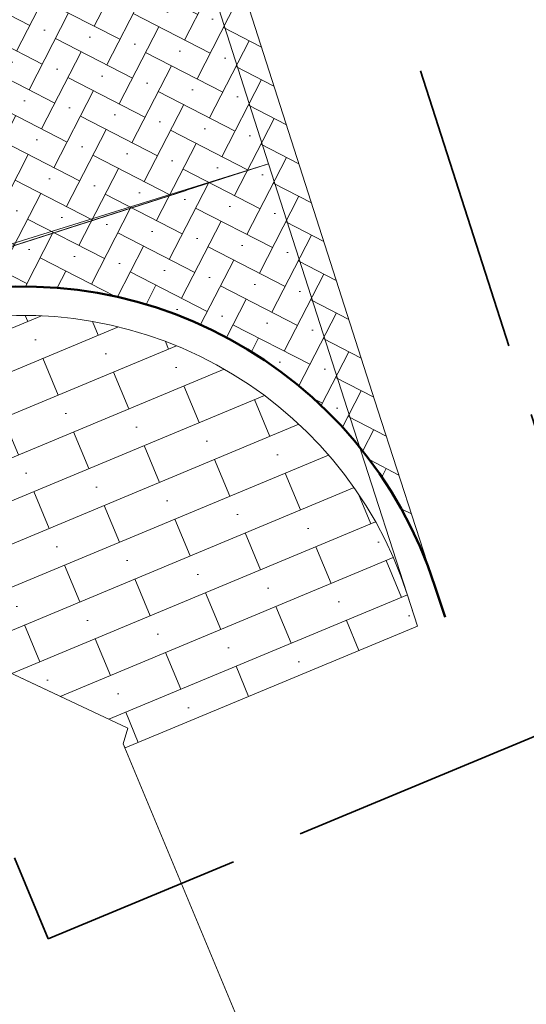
# Model space of a CAD drawing. Header units: metres. Extents: x 196674 to 197628, y 355499 to 356232.
# Tile 200 of 209: x 196904.83 to 196908.34, y 355937.84 to 355944.66. Entities that reach past the tile are written whole.
import ezdxf

# ---------------------------------------------------------------- set-up
doc = ezdxf.new("R2010")
doc.units = ezdxf.units.M
doc.linetypes.add('ZZ-SYSTEEMGRENS-SO', pattern=[5, 4, -1])
doc.layers.add('N-WE-VH-HULPLIJN-G', color=40, linetype='Continuous', lineweight=5, plot=False)
doc.layers.add('N-WE-VH-KANTOPSLUITING_ACHTERKANTBAND-G', color=50, linetype='Continuous', lineweight=18)
doc.layers.add('N-WE-VH-MATERIAALGRENS-G', color=7, linetype='Continuous', lineweight=13)
for name, color, linetype, lineweight, true_color in [('N-WE-VH-KANTOPSLUITING_OPSLUITBAND_200X250-G', 7, 'Continuous', 50, 0x0029a5), ('N-WE-VH-OPENVERHARDING_STRAATBAKSTEEN_ANTRACIET-A-200', 7, 'Continuous', 18, 0x595959), ('N-WE-VH-OPENVERHARDING_STRAATBAKSTEEN_ROOD BRUIN-A-200', 7, 'Continuous', 18, 0x934425), ('X-XX-AL-GRENS_SYSTEEMGRENS-G', 7, 'ZZ-SYSTEEMGRENS-SO', 35, 0xd60036)]:
    doc.layers.add(name, color=color, linetype=linetype, lineweight=lineweight, true_color=true_color)

msp = doc.modelspace()

# ---------------------------------------------------------------- hatches: boundary and pattern name
at = {"layer": 'N-WE-VH-OPENVERHARDING_STRAATBAKSTEEN_ANTRACIET-A-200'}
h = msp.add_hatch(dxfattribs=at)
h.set_pattern_fill('AVH-ANT_SBS_KEIFRMT_KEPER-SO', color=256, scale=0.2, angle=17.78237197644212, pattern_type=2)
h.set_pattern_definition([(62.78237197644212, (0, 0), (-0.08638082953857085, 0.269329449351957), [0.6000000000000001, -0.2]), (152.7823719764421, (0.1778551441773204, -0.0914743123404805), (0.0863808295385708, -0.269329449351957), [0.6000000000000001, -0.2]), (17.78237197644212, (0.1804018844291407, 0.1321179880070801), (0.2261390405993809, 0.2210455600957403), [0, -0.56568542])])
edge = h.paths.add_edge_path()
edge.add_arc((196897.172108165, 355953.9265523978), 5.999999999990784, -42.21762802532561, 17.7823719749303, ccw=False)
edge.add_line((196901.6156955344, 355949.8948615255), (196903.9339671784, 355942.6666509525))
edge.add_line((196903.9339671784, 355942.6666509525), (196904.0833954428, 355942.7105519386))
edge.add_arc((196904.8540354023, 355939.8112220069), 3.000000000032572, 17.96298789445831, 104.88501178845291, ccw=False)
edge.add_line((196907.7078032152, 355940.7364296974), (196907.3124726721, 355941.9558116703))
edge.add_line((196907.3124726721, 355941.9558116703), (196902.8854485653, 355955.7589665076))
at = {"layer": 'N-WE-VH-OPENVERHARDING_STRAATBAKSTEEN_ROOD BRUIN-A-200'}
h = msp.add_hatch(dxfattribs=at)
h.set_pattern_fill('AVH-RBR_SBS_DIKFRMT_HALFST-SO', color=256, scale=4, angle=202.62, pattern_type=2)
h.set_pattern_definition([(202.62, (0, 0), (0.1061544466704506, -0.2547689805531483), []), (292.62, (-0.7643069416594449, -0.3184633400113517), (0.7643069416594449, 0.3184633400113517), [0.276, -0.276]), (292.62, (-0.2759990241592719, -0.4140006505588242), (0.7643069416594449, 0.3184633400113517), [0.276, -0.276]), (202.62, (-0.3290762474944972, -0.28661616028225), (0.2123088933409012, -0.5095379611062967), [0, -0.828, 0, 0]), (202.62, (-0.6050752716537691, -0.7006168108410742), (0.2123088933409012, -0.5095379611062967), [0, -0.828, 0, 0])])
edge = h.paths.add_edge_path()
edge.add_line((196904.1347714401, 355942.5172632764), (196903.9950477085, 355942.476206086))
edge.add_line((196903.9950477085, 355942.476206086), (196904.4572465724, 355941.0351020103))
edge.add_line((196904.4572465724, 355941.0351020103), (196904.7457907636, 355940.1450984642))
edge.add_line((196904.7457907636, 355940.1450984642), (196905.579, 355939.753))
edge.add_line((196905.579, 355939.753), (196905.548, 355939.645))
edge.add_line((196905.548, 355939.645), (196905.560437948, 355939.6151489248))
edge.add_line((196905.560437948, 355939.6151489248), (196907.5872827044, 355940.4596675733))
edge.add_line((196907.5872827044, 355940.4596675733), (196907.5175520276, 355940.6747491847))
edge.add_arc((196904.8540354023, 355939.8112220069), 2.800000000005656, 17.96298789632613, 104.8850117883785)

# ---------------------------------------------------------------- linework, layer by layer
at = {"layer": 'N-WE-VH-HULPLIJN-G', "flags": 128}
msp.add_lwpolyline([(196896.268498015, 355962.3984217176), (196898.2687245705, 355960.1337355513), (196899.3615294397, 355960.4834930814), (196899.4635972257, 355960.5008586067), (196899.7485194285, 355959.5735244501), (196899.5507707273, 355959.5135160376), (196898.5891251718, 355959.2269318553), (196898.3129499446, 355956.1666811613), (196899.4231367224, 355955.6115716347), (196899.5672129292, 355955.5447291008), (196899.1386013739, 355954.6803672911), (196899.0395143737, 355954.7315204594), (196897.8981750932, 355955.2983198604), (196895.5851672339, 355953.3386659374), (196896.0500410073, 355952.0379614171), (196897.1489788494, 355947.9034971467), (196898.1572028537, 355948.1714824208), (196901.2232260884, 355941.9503208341), (196906.5556771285, 355943.660574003), (196902.388291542, 355956.6541939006), (196901.843014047, 355958.3543313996, 0.03750353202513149), (196900.728150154, 355961.1029445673)], format="xyb", dxfattribs=at)
for points in [[(196902.8854485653, 355955.7589665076, -0.2679491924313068), (196901.6156955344, 355949.8948615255), (196903.9339671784, 355942.6666509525), (196904.0833954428, 355942.7105519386, -0.3985652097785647), (196907.7078032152, 355940.7364296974), (196907.3124726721, 355941.9558116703)], [(196904.1347714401, 355942.5172632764), (196903.9950477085, 355942.476206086), (196904.4572465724, 355941.0351020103), (196904.7457907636, 355940.1450984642), (196905.579, 355939.753), (196905.548, 355939.645), (196905.560437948, 355939.6151489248), (196907.5872827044, 355940.4596675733), (196907.5175520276, 355940.6747491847, 0.3985652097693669)]]:
    msp.add_lwpolyline(points, format="xyb", close=True, dxfattribs=at)
for points in [[(196873.1093192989, 355932.7743424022), (196885.9822651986, 355936.3936414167), (196898.4869911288, 355939.6561703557), (196898.4413242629, 355939.8768389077), (196898.9212147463, 355940.0018329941), (196898.9919709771, 355939.7694505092), (196903.086, 355940.775), (196903.1442436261, 355940.8987677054), (196905.579, 355939.753), (196905.548, 355939.645), (196905.560437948, 355939.6151489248), (196907.5872827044, 355940.4596675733), (196907.122027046, 355941.8947308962), (196906.5556771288, 355943.6605740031), (196900.097275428, 355941.6510439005), (196900.1486514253, 355941.4577552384), (196850.6755699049, 355928.3078432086)], [(196901.2232260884, 355941.9503208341), (196905.9843430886, 355943.4773325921)], [(196873.1093192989, 355932.7743424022), (196885.9822651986, 355936.3936414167), (196898.4869911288, 355939.6561703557), (196898.4413242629, 355939.8768389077), (196898.9212147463, 355940.0018329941), (196898.9919709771, 355939.7694505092), (196903.086, 355940.775), (196903.1442436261, 355940.8987677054), (196905.579, 355939.753), (196905.548, 355939.645), (196907.638, 355934.629)]]:
    msp.add_lwpolyline(points, dxfattribs=at)
at = {"layer": 'N-WE-VH-KANTOPSLUITING_ACHTERKANTBAND-G', "flags": 128}
msp.add_lwpolyline([(196904.1347714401, 355942.5172632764, -0.3985652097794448), (196907.5175520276, 355940.6747491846), (196907.5872827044, 355940.4596675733)], format="xyb", dxfattribs=at)
at = {"layer": 'N-WE-VH-KANTOPSLUITING_OPSLUITBAND_200X250-G', "flags": 128}
msp.add_lwpolyline([(196904.0833954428, 355942.7105519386, -0.3985652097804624), (196907.7078032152, 355940.7364296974), (196907.7775338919, 355940.521348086)], format="xyb", dxfattribs=at)
at = {"layer": 'N-WE-VH-MATERIAALGRENS-G', "flags": 128}
msp.add_lwpolyline([(196907.5872827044, 355940.4596675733), (196905.560437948, 355939.6151489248)], dxfattribs=at)
at = {"layer": 'X-XX-AL-GRENS_SYSTEEMGRENS-G', "ltscale": 0.5, "flags": 128}
msp.add_lwpolyline([(197173.0845801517, 355664.4267221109), (197172.678291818, 355658.1040395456), (197176.2062336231, 355657.9276386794), (197179.6585214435, 355660.8258546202), (197196.8460500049, 355641.1849859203), (197196.618113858, 355640.9851655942), (197203.3658004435, 355633.2880423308), (197204.598351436, 355636.2035375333), (197206.181120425, 355637.5931654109), (197210.3450714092, 355632.9793581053), (197211.1344663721, 355633.8542043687), (197215.577003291, 355630.1111014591), (197222.812057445, 355638.6980935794), (197225.7729980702, 355636.1981525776), (197252.4997837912, 355613.6295939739), (197256.3974516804, 355618.2471244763), (197230.4350738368, 355640.1698336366), (197234.5465854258, 355645.0395252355), (197230.9951246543, 355648.102425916), (197227.7363916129, 355651.014992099), (197227.7150354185, 355650.9915016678), (197227.3858924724, 355651.2966605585), (197230.5297411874, 355654.3837220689), (197222.7747070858, 355662.5864016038), (197213.3031688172, 355673.0409596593), (197208.7438719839, 355679.5515306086), (197204.6678372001, 355688.2834966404), (197202.9207222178, 355693.3147658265), (197202.5296188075, 355695.8358091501), (197209.2561496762, 355696.7388380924), (197208.765603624, 355699.4053961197), (197208.8375775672, 355699.4157603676), (197208.4960738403, 355702.0476424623), (197209.7550059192, 355702.1614664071), (197209.6289773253, 355703.3557373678), (197209.431316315, 355705.9322142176), (197209.3853665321, 355708.5054020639), (197209.4909423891, 355711.0763696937), (197209.825975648, 355714.406320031), (197209.1003553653, 355714.700446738), (197209.2732684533, 355715.2254737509), (197208.7827839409, 355715.4092287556), (197209.8333840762, 355718.2914021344), (197204.6571410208, 355720.1605124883), (197206.9259623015, 355726.3911903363), (197207.3755778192, 355727.6258113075), (197205.6951706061, 355728.2354618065), (197201.970541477, 355729.6509828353, -0.03199396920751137), (197199.2658455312, 355725.4928494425), (197194.4988616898, 355729.2364659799), (197191.8020115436, 355731.3330088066), (197190.6829954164, 355730.2418318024), (197188.9323846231, 355731.7580333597, 0.01582069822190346), (197191.308975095, 355733.798286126), (197190.5246250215, 355734.700084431), (197189.8547559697, 355735.4391273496), (197188.5065648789, 355737.3969406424), (197188.3768484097, 355737.5504837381), (197186.2264232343, 355740.6599554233), (197185.4143065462, 355740.8273772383), (197177.0047230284, 355735.000759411), (197161.0308464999, 355735.7499021), (197143.9921317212, 355736.546230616), (197117.3114725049, 355737.8750504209), (197104.5701917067, 355738.4152468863), (197089.3270001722, 355739.2400485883), (197089.4979420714, 355743.4763910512), (197087.6423294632, 355744.6045541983), (197087.2320594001, 355744.8539874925), (197086.4302028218, 355745.4612094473), (197085.6301577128, 355746.0670596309), (197084.2515270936, 355747.3631431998), (197083.0033431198, 355748.790046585), (197081.9521148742, 355750.2640411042), (197081.052108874, 355751.8364435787), (197080.680597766, 355752.6629727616), (197080.3089695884, 355753.4897623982), (197079.7287775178, 355755.2084983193), (197079.3027229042, 355757.0287405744), (197079.0552433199, 355758.8767777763), (197078.9881413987, 355760.748092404), (197079.0484954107, 355761.6954089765), (197079.4901165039, 355761.5482019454), (197081.8987959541, 355767.3947458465), (197083.4122910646, 355769.9863346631), (197084.9290730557, 355772.1438856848), (197085.2777218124, 355772.6391357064), (197085.9504292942, 355773.4546849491), (197087.2615113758, 355775.0451778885), (197089.4568843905, 355777.2328139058), (197092.7058230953, 355779.8115121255), (197090.7255592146, 355782.8612331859), (197090.5279328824, 355783.1655891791), (197094.0593130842, 355784.7965387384), (197089.240221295, 355793.944965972), (197079.8514273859, 355789.6587774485), (197073.1066642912, 355808.1301448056), (197062.6964714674, 355839.0387078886), (197050.201550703, 355834.8591941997), (197054.256388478, 355823.4068109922), (197060.9054150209, 355805.9824325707), (197064.0917084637, 355798.9340248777), (197065.6061934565, 355785.3714584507), (197066.4118943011, 355778.1591798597), (197064.2976158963, 355775.7696807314), (197061.8930028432, 355773.065075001), (197059.8798242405, 355770.937906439), (197059.567781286, 355770.7063368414), (197054.395078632, 355766.8676324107), (197050.1449273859, 355764.4954855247), (197046.646028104, 355763.2036366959), (197046.6485450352, 355763.1967402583), (197042.8018864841, 355761.7681380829), (197042.6247659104, 355761.7025895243), (197032.2172606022, 355760.2665015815), (197022.1724443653, 355758.1057256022), (197022.1490316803, 355758.1349914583), (197018.4791559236, 355757.3507739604), (197017.1834583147, 355757.8590001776), (197013.9320116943, 355762.4906063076), (197012.2359937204, 355764.9334332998), (197011.548662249, 355765.9454268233), (197009.5874376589, 355768.7952768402), (197008.1879451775, 355770.6627745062), (197008.1739746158, 355770.651876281), (197004.3621297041, 355775.7021426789), (197000.7500667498, 355780.6711859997), (196997.3281167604, 355785.4310589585), (196992.0624097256, 355792.5561596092), (196987.5636689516, 355799.6503659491), (196980.2918957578, 355812.3582609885), (196971.7451011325, 355828.1610038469), (196956.4456734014, 355821.2458726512), (196960.0166344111, 355812.4100996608), (196962.4976294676, 355807.0886023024, -0.6085831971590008), (196961.4131292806, 355806.2394416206), (196970.6320923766, 355792.5786144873), (196976.225457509, 355784.303374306), (196982.879968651, 355776.9163582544), (196982.5041383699, 355776.476222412), (196987.7472751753, 355765.3430715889), (196990.3620391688, 355759.9089379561), (196989.6128942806, 355758.3801676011), (196986.801356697, 355757.089894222), (196981.5916446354, 355758.3619052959), (196976.4931413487, 355759.6093032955), (196973.9250311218, 355760.2238822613), (196971.9270970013, 355760.7020113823), (196970.093883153, 355761.1263081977), (196965.2690985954, 355762.243003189), (196955.7026120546, 355764.457163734), (196954.8259486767, 355764.7114400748), (196955.7288446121, 355765.5914382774), (196946.4199106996, 355767.8862061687), (196945.5109518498, 355767.0898728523), (196943.3561815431, 355767.6616250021), (196942.0243707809, 355768.0150110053), (196940.699224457, 355768.3753913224), (196937.911680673, 355769.161377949), (196937.9158913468, 355769.1720679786), (196934.1448626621, 355770.5833311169), (196931.0328001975, 355771.949971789), (196928.1497259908, 355773.3159879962), (196926.2238803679, 355774.3657393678), (196926.7008714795, 355775.2077771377), (196923.9720996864, 355776.8118532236), (196922.1171638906, 355777.9575551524), (196917.5440237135, 355780.8012867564), (196917.0166342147, 355779.9474843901), (196915.4224701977, 355780.9309636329), (196913.0167641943, 355782.4772167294), (196912.757872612, 355782.6539056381), (196911.190523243, 355783.7714957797), (196908.5042566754, 355786.2619442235), (196907.2206986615, 355787.4460719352), (196905.8442773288, 355789.1071714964), (196903.2522146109, 355793.7425243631), (196899.3236920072, 355801.1348770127), (196896.7844047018, 355806.8801932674), (196892.3931631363, 355816.7971943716), (196889.396342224, 355823.7408055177), (196885.4294056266, 355833.1531130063), (196886.3148759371, 355833.6745129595), (196885.0357126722, 355834.4994199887), (196884.9096875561, 355834.6903417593), (196883.5318420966, 355838.2464489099), (196881.8574062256, 355842.456115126), (196879.7964254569, 355847.3435551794), (196879.5508475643, 355847.9274201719), (196877.9207976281, 355851.9810838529), (196875.2708346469, 355858.5729917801), (196872.6243587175, 355865.1536886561), (196870.4789281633, 355870.5362599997), (196868.3870366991, 355875.7889875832), (196865.3800609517, 355883.3409266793), (196863.5295936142, 355887.9873007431), (196863.4110328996, 355888.2849971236), (196862.7400305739, 355889.9711056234), (196863.0622626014, 355890.0962442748), (196861.3970005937, 355894.1395962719), (196861.4037374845, 355894.142038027), (196859.229652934, 355899.4431236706), (196859.0298403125, 355899.3580359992), (196858.8952095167, 355899.696553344), (196858.3959365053, 355900.9492390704), (196849.546747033, 355923.1807260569), (196850.1922005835, 355924.6939033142), (196860.258528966, 355928.6657372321), (196869.5490503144, 355931.0234685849), (196873.3453938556, 355931.8019435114), (196886.2438454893, 355935.4284136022), (196898.3098795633, 355938.5764862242), (196898.3110943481, 355938.5724965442), (196903.1917021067, 355939.7712405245), (196904.7097162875, 355939.0568809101), (196905.0282216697, 355938.2924679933), (196909.0130922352, 355939.952830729), (196908.2642147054, 355942.2627148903), (196902.9799573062, 355958.738663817), (196902.4497829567, 355960.2008490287), (196901.8115777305, 355961.6192158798), (196900.9680556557, 355963.3204536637), (196898.0063144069, 355968.7541705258), (196894.5625896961, 355975.3226559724), (196892.3896866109, 355979.4813913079), (196888.5416758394, 355987.5664713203), (196887.4815956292, 355987.0834539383), (196885.6442474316, 355986.3271839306), (196885.5076204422, 355986.6344104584), (196873.7642690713, 355982.4273955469), (196860.8311621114, 355977.7025315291), (196860.6501748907, 355978.1868262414), (196859.8859481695, 355980.2917607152), (196853.3128873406, 355977.7107309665), (196853.73029577, 355976.6477246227), (196849.4907683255, 355974.9886047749), (196849.0872389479, 355976.0301083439), (196843.9608105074, 355973.9918913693), (196837.8119168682, 355989.4043746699), (196834.5901124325, 355988.2958011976), (196829.2277835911, 355986.0429299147), (196828.1156368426, 355985.4996470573), (196826.3328622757, 355984.7522034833), (196824.2538081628, 355989.7933135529), (196823.3493071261, 355989.4238303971), (196821.5217528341, 355993.9636112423), (196822.4415567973, 355994.327010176), (196811.4142395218, 356022.6098143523), (196811.1941616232, 356022.5241126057), (196809.0787073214, 356027.7608173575), (196808.1570951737, 356027.399245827), (196802.10045471, 356042.8370581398), (196803.0324375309, 356043.2047289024), (196801.2251267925, 356047.7859519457), (196800.9629805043, 356047.6825342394), (196799.5580754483, 356051.2186581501), (196798.9326303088, 356050.9700967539), (196795.7620501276, 356058.7913388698), (196785.962956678, 356083.7526770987), (196782.5256602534, 356092.3853087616), (196783.4607012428, 356092.7526788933), (196781.019036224, 356098.8045971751), (196780.1137519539, 356098.4428009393), (196778.7301102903, 356101.9178165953), (196774.5320198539, 356112.348299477), (196772.2902714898, 356117.515377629), (196776.44078803, 356119.079716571), (196791.849465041, 356131.7811384), (196790.0748953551, 356134.2200693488), (196802.0204483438, 356142.8516660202), (196802.0676224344, 356142.8083428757), (196807.6543048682, 356146.8198669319), (196821.3261595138, 356152.9520820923), (196824.118863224, 356147.8038902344), (196826.9348279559, 356140.6494155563), (196826.9667213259, 356140.5675271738), (196829.5085456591, 356133.5350799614), (196829.5777539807, 356133.3434260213), (196832.2898444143, 356127.7055041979), (196833.7548698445, 356124.6604513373), (196834.9901440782, 356122.0931766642), (196835.0225480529, 356122.0325953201), (196835.1990731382, 356121.7003128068), (196837.0506620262, 356117.8328811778), (196837.4462851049, 356117.0125892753), (196839.1926216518, 356113.3926815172), (196841.4323661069, 356114.511984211), (196841.8392721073, 356113.6336860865), (196848.0955434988, 356116.517072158), (196847.6769788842, 356117.425259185), (196852.5147321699, 356119.6548795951), (196850.4481800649, 356123.3458274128), (196845.5717484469, 356132.2801574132), (196843.8176550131, 356136.7414412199), (196842.4688873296, 356140.1178663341), (196840.0819394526, 356146.0228419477), (196839.9684512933, 356146.3257976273), (196837.6473192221, 356152.5214195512), (196836.4018865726, 356158.1741344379), (196834.8989662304, 356157.8391461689), (196833.0580044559, 356165.8451506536), (196834.6039987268, 356166.1812686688), (196833.231549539, 356172.4004655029), (196818.5547710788, 356168.2850407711), (196819.0904617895, 356165.4031631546), (196818.6774567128, 356164.7734485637), (196805.8544307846, 356160.1790812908), (196763.847697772, 356130.3813046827), (196763.5509762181, 356130.4127969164), (196762.5818188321, 356130.5249803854), (196761.7183121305, 356129.7086118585, 0.04730650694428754), (196752.2297252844, 356136.4176360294), (196747.6793319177, 356140.070134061), (196742.0814451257, 356144.4630395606), (196738.7537234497, 356147.2546337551), (196734.7560397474, 356150.8499354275), (196729.666907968, 356145.2019173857), (196729.4110213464, 356144.9179294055), (196728.5373751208, 356145.25504501), (196726.9098917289, 356145.8830452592), (196726.6614752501, 356145.2392657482), (196726.5077088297, 356145.3668838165), (196724.5966113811, 356147.0002316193), (196723.2386024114, 356148.3499242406), (196720.9989937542, 356150.8008754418), (196719.8259691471, 356152.0571855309), (196717.8551161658, 356153.8806850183), (196716.3066054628, 356155.1783671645), (196713.4920412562, 356157.0380855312), (196712.711518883, 356157.526736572), (196710.5865978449, 356158.6597682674), (196709.0460740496, 356159.8798850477, -0.1436820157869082), (196707.9944026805, 356162.614189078), (196707.7956403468, 356165.0395700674), (196705.255843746, 356165.9921554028), (196703.9080476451, 356165.8817021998), (196704.296213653, 356161.5859622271), (196704.322643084, 356161.4572245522), (196699.9945406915, 356161.1598107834), (196700.4765585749, 356140.6409319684, -0.8375811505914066), (196697.1042396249, 356117.7401990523), (196690.2804314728, 356092.1839640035, 0.01148923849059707), (196682.1238954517, 356058.6533288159), (196678.2447453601, 356040.9444071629), (196676.8078900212, 356034.3849397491), (196676.7367004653, 356034.0373672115), (196673.76097036, 356020.1679628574), (196685.4972137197, 356017.0123139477), (196688.4141098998, 356023.4875724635), (196684.7023326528, 356025.1594317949), (196684.8709302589, 356032.3200466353), (196686.954459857, 356036.67925281), (196701.2270857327, 356066.3816892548), (196697.4228360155, 356068.2135735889), (196701.9253072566, 356087.990611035), (196702.113404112, 356090.4525884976), (196703.1938799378, 356090.1812386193), (196704.7481254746, 356094.7148607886), (196705.3277865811, 356095.9075069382), (196706.1690198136, 356096.9042763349), (196707.142583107, 356097.5850231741), (196708.3354430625, 356098.0646037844), (196709.2981925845, 356097.8962027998), (196710.1314496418, 356097.4912135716), (196711.0135994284, 356096.7398888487), (196711.613187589, 356094.6944549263), (196715.3306055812, 356098.6467015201), (196723.1713741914, 356104.959617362), (196732.8379125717, 356111.0407349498), (196733.3237033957, 356110.1763676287), (196733.395023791, 356110.047721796, 0.4142124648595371), (196734.754474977, 356109.6579975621), (196736.9542150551, 356108.9736747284, -0.02164444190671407), (196739.4192796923, 356107.5715157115, 0.0006306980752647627), (196739.4214182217, 356107.5701773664, -0.2262979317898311), (196739.4250952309, 356107.5644124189), (196739.8764398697, 356106.708415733), (196739.5816296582, 356106.4366577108), (196740.3007240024, 356104.7008456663), (196740.9509263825, 356104.9922062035), (196741.9809548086, 356103.0387080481), (196744.8395286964, 356104.2229286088, -0.3990416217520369), (196746.5871881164, 356103.5518771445), (196746.6513408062, 356103.3996378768), (196746.689370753, 356103.0266088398), (196746.4151777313, 356101.5848105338), (196747.429397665, 356101.3609511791), (196747.5333455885, 356101.2994572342), (196747.5384435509, 356101.2929342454), (196766.0705486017, 356056.7132555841), (196765.1623874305, 356056.3282861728), (196767.2394890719, 356051.1270879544), (196768.1793575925, 356051.5344794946), (196771.4711978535, 356043.8233024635), (196774.40164759, 356036.7635904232), (196774.0151730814, 356036.5839879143), (196774.7283105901, 356034.7171646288), (196775.4376722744, 356034.2825268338), (196775.853972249, 356033.3023071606), (196775.6600364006, 356032.5504327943), (196776.765634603, 356029.8908119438), (196776.718840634, 356029.8583752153), (196777.0974306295, 356028.7594125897), (196777.9658206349, 356027.7189745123), (196778.0591666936, 356026.3169710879), (196778.4461698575, 356025.4565066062), (196778.8262353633, 356024.4427094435), (196778.82622122, 356024.4427022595), (196778.8266270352, 356024.4416646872), (196779.3783198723, 356022.97006407), (196779.3990069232, 356022.9782259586), (196780.7255773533, 356019.5865020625), (196780.754093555, 356019.5982524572), (196782.2401021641, 356015.8367131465), (196783.4327975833, 356012.7766123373), (196782.5021506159, 356012.4159202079), (196784.7325956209, 356006.6609931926), (196786.038590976, 356007.1671596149), (196787.6956637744, 356002.99373992), (196787.5357676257, 356002.9336515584), (196788.527525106, 356000.4577747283), (196788.2725773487, 356000.3582829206), (196788.9724314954, 355999.1126709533), (196789.3908675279, 355998.5302971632), (196789.7536275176, 355998.0254125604), (196789.9147147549, 355996.5999778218), (196790.4410486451, 355995.4737364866), (196790.4469192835, 355995.47546678), (196790.6242366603, 355994.9662783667), (196790.9335315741, 355995.0883984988), (196793.8902314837, 355987.5860400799), (196793.7542048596, 355987.5476454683), (196795.505857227, 355983.2445885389), (196795.6242983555, 355983.312781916), (196796.991807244, 355979.8198586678), (196797.0047048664, 355979.7233568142), (196796.9933585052, 355979.6824914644), (196796.9669683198, 355979.6505170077), (196796.822975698, 355979.5766059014), (196795.3985459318, 355979.0322727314), (196797.1469514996, 355974.4569848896), (196797.1501836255, 355974.4582530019), (196795.4187218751, 355970.4877992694), (196796.2201695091, 355969.6560949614), (196797.0849824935, 355967.4537241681), (196798.9466017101, 355968.1847329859), (196800.5529653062, 355968.8170288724), (196800.6150046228, 355968.7023501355), (196800.8616512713, 355968.7744826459), (196801.6407865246, 355967.8232749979), (196801.6785991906, 355967.7771113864), (196801.6961792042, 355966.4146603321), (196801.7040832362, 355965.8020978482, 0.2098831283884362), (196802.0368526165, 355965.0700742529, 0.1229137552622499), (196802.0944480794, 355964.5891732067), (196802.9107575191, 355962.4451987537), (196803.0986146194, 355962.5296289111, 0.04929694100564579), (196803.2118388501, 355962.3687718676), (196804.3748923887, 355961.0206686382), (196804.4152792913, 355960.973855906), (196804.4401436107, 355960.2826278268), (196804.4459236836, 355960.1212617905), (196803.9148513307, 355960.1157297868), (196805.8237591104, 355955.3454282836), (196806.4277367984, 355955.633371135), (196806.6532355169, 355955.5186944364), (196807.0270248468, 355954.5686016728), (196806.896691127, 355954.2200849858), (196806.3685258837, 355953.9064868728), (196808.2467157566, 355949.1968786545), (196809.0713129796, 355949.5131897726), (196810.7611227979, 355945.21653999), (196812.8164223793, 355939.9905657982), (196815.7958787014, 355932.7153467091), (196817.2786866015, 355929.1286764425), (196819.2233460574, 355924.3463577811), (196820.974699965, 355919.8030463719), (196821.7022264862, 355917.7120897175), (196822.8275510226, 355914.9902061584), (196826.5518493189, 355905.5439142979), (196827.5083210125, 355903.1053161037), (196827.5308293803, 355903.1196992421), (196828.5703350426, 355900.3870734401, 0.1057314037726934), (196828.7975064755, 355900.0358952, 0.1359501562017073), (196828.9295866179, 355899.5185573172), (196829.4561675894, 355898.5993144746), (196829.938950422, 355897.0408730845, 0.1142322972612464), (196830.1661458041, 355896.6512290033, 0.1021066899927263), (196830.23636084, 355896.2531616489), (196830.8234352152, 355894.775179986, 0.09413674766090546), (196831.0235326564, 355894.4601106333, 0.07582889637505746), (196831.0699955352, 355894.1621297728), (196831.3336353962, 355893.3277624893), (196830.5490288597, 355891.650566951), (196830.730654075, 355891.1774844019), (196831.6305612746, 355889.0373983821), (196832.1718899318, 355888.9724389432), (196833.8661398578, 355884.6967749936), (196833.0916363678, 355884.3898747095), (196834.2334853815, 355881.5063921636), (196835.7340846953, 355881.0039957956), (196836.3963712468, 355880.6373454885), (196840.5779483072, 355870.1214583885), (196841.1998491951, 355870.3833319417), (196841.8607508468, 355868.7841549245), (196841.3542408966, 355868.5492854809), (196842.9471889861, 355864.5225379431), (196843.474497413, 355864.7627851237), (196844.0946204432, 355863.1667495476), (196843.4777571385, 355862.8872750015), (196845.6058022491, 355857.295932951), (196845.6591832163, 355857.3179956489), (196848.9573390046, 355849.3870718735), (196849.4691744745, 355849.5945842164), (196850.1900661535, 355847.7561027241), (196849.7024440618, 355847.5164343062), (196851.7354952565, 355842.3219023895), (196851.9803218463, 355841.6963600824), (196852.2130822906, 355841.1927849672), (196852.6975573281, 355840.1446276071), (196853.8314006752, 355837.546665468), (196857.1022606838, 355828.931799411), (196857.1021774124, 355828.9317655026), (196857.104474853, 355828.9259676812), (196857.5027287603, 355827.8770374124), (196857.5177064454, 355827.8831363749), (196859.2608649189, 355823.4841013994, 0.1197895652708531), (196859.5336863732, 355823.098470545, 0.1217854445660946), (196859.5998818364, 355822.6230344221), (196860.3813539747, 355820.6705579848), (196861.5845120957, 355817.6645162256), (196865.3571916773, 355808.1762108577), (196866.650424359, 355804.9223955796), (196866.9894190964, 355804.0482756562), (196869.9609907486, 355796.3858853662), (196870.2417437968, 355795.6982130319), (196874.2597470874, 355785.8213624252), (196876.4751023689, 355779.9106257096), (196876.5248359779, 355779.9270586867), (196877.4783340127, 355777.609714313), (196877.4870572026, 355777.6127263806, 0.01261409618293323), (196879.1276028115, 355773.4671132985), (196880.5794819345, 355769.9265380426), (196879.4564760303, 355768.8985009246), (196871.5899269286, 355765.9267262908), (196874.6150694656, 355763.7405958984), (196870.7815163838, 355762.3431721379), (196871.1765744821, 355761.2637959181), (196873.4589399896, 355754.9534811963), (196873.8205499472, 355753.8743063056), (196877.933770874, 355755.2526192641), (196879.3161058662, 355751.4604592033), (196887.4423074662, 355755.0355723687), (196887.6524770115, 355755.1609821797), (196887.7433886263, 355755.192988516), (196887.8657880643, 355755.2134610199), (196887.9953583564, 355755.215742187), (196888.0352466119, 355755.2100166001), (196888.0806541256, 355755.194805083), (196888.1556229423, 355755.1569219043), (196888.2342456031, 355755.1058393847), (196888.2799178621, 355755.067193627), (196888.3187308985, 355755.0246841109), (196888.3560790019, 355754.9712798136), (196888.4037650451, 355754.8834089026), (196890.242957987, 355750.9480844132), (196890.4947138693, 355750.6026519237), (196890.4494791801, 355750.5430745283), (196891.628236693, 355748.1977836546), (196891.6577586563, 355747.9263099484), (196893.7087405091, 355743.5292781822), (196894.4921495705, 355741.852565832), (196896.872192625, 355740.7600377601), (196896.2575067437, 355739.8318439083), (196898.2715684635, 355738.9073148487), (196899.8509010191, 355738.4527733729), (196902.2825244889, 355737.7529374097), (196907.1457714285, 355736.3532654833), (196917.8474241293, 355733.273265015), (196918.1089377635, 355734.2346253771), (196926.0062285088, 355731.9296392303), (196927.0971120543, 355732.0253109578), (196927.2914126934, 355732.7211091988), (196949.25195892, 355726.9179402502), (196950.9690876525, 355725.7952060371), (196950.858498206, 355725.3568524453), (196952.0887336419, 355725.1461394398), (196952.8819526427, 355724.9555262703), (196952.8603227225, 355724.8954303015), (196952.056959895, 355721.6922553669), (196951.4518210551, 355719.279440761), (196959.2800080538, 355717.3161154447), (196960.8516613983, 355723.8815794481), (196967.4256969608, 355722.1306030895), (196973.9033481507, 355720.4361775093), (196977.8684934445, 355719.3989738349), (196980.4243569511, 355718.8238264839), (196993.7588386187, 355715.5105551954), (196994.7639516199, 355716.0034841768), (196994.9897167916, 355716.0545171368), (196996.5017647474, 355715.9488593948), (196997.3169796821, 355715.6092477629), (196997.9952041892, 355715.036856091), (196998.4610569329, 355714.3165586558), (196998.8408934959, 355713.1578975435), (196998.8373696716, 355713.1068020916), (196998.8026880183, 355712.6039181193), (196998.5054317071, 355711.57326714), (196998.967312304, 355710.0772094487), (197001.8739445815, 355710.9575141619), (197005.9055135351, 355697.924832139), (197007.9029397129, 355691.7178882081), (197012.9334617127, 355675.5491580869), (197017.8784535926, 355659.8034283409), (197019.9986344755, 355652.9868181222), (197022.5523518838, 355644.9202439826), (197025.6999454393, 355634.5227791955), (197025.7567598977, 355634.1895291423), (197025.7192859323, 355633.9168304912), (197025.6181435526, 355633.7020966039), (197025.4453286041, 355633.4758310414), (197025.195021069, 355633.3010221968), (197024.8842618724, 355633.1887622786), (197022.7809993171, 355632.7952119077), (197021.2249886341, 355633.6494658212), (197017.690051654, 355632.6264885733), (197017.7273360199, 355632.4752797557), (197014.1229230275, 355631.4103093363), (197014.0722671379, 355631.5493647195), (197010.0124796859, 355630.3545619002), (197006.5432104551, 355629.6017441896), (197006.5540181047, 355629.5513084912), (197001.1443281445, 355628.4894595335), (196999.2574320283, 355628.1228370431), (197001.9823300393, 355614.4304461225), (197003.2307288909, 355614.6849740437), (197003.6205128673, 355613.1185353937), (197004.006443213, 355611.2187676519), (197003.9614653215, 355611.2096196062), (197004.2119997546, 355610.206901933), (197004.3094756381, 355609.7270704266), (197004.3307955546, 355609.7314437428), (197004.8907984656, 355607.4901357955), (197029.380694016, 355613.7773555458), (197029.3841525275, 355613.7521287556), (197029.4775205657, 355613.7547588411), (197031.0334295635, 355607.6447371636), (197027.1484354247, 355606.7099934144), (197028.7114272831, 355600.2542212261), (197028.8948398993, 355600.3195751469), (197029.4531395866, 355598.0973388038), (197030.7251398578, 355593.0343377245), (197031.3437632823, 355590.5737261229), (197031.1685464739, 355590.5261238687), (197032.7880676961, 355584.152430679), (197036.6741025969, 355585.3719723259), (197038.212636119, 355579.409403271), (197038.2010121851, 355579.4060264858), (197038.2728747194, 355579.1493745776), (197038.1803194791, 355579.1132554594), (197039.3673898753, 355574.1879968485), (197040.0304268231, 355571.0320611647), (197040.88012635, 355567.656390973), (197041.2093863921, 355566.3427106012), (197041.6648791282, 355566.4332058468), (197042.8515333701, 355561.7517462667), (197043.1005016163, 355560.7271915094), (197044.6430261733, 355554.3201080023), (197045.6960009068, 355554.5759243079), (197046.0663295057, 355552.9632527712), (197063.3112487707, 355556.2858520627), (197062.5528863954, 355564.4253253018), (197069.6953954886, 355564.7548009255), (197074.0489944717, 355565.8013962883), (197074.0651927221, 355569.3434042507), (197066.8277845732, 355574.7719568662), (197065.569183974, 355592.4263893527), (197065.9890710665, 355592.2571108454), (197066.9647035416, 355591.9362835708), (197067.948629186, 355591.6804678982), (197069.8143987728, 355591.2835510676), (197070.9138968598, 355590.9670390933), (197072.0547459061, 355590.5568482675), (197073.3952542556, 355590.1721260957, -0.1152568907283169), (197081.1782353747, 355583.3636143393), (197088.1711537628, 355574.4210026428), (197092.5545327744, 355568.8154951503), (197099.4778845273, 355574.1657522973), (197101.0604109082, 355575.3887037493), (197095.3593342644, 355582.7660237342), (197094.9766501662, 355582.4665704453), (197094.8981522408, 355582.7529220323), (197094.2118387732, 355584.4945289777), (197092.7090311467, 355587.275688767), (197091.4245338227, 355588.9961585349), (197089.3067641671, 355591.1364624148), (197086.8976383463, 355592.962353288), (197085.5348704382, 355593.9300294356), (197077.2085234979, 355604.9027706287, -0.1058183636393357), (197071.6588760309, 355616.7440490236), (197070.2271579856, 355628.1527461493), (197068.8732504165, 355641.9015009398), (197068.754855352, 355648.6106856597), (197069.0445282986, 355655.8010382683), (197070.1813272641, 355663.7801162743), (197072.5559036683, 355674.3024406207), (197085.7316641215, 355673.7582615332), (197087.7834693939, 355674.5971967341), (197090.8065214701, 355674.4470028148), (197098.1397626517, 355681.0156148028), (197098.4240622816, 355685.9810240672), (197101.9406964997, 355685.7710316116), (197102.3433846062, 355697.078343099), (197156.4463787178, 355694.9579822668), (197156.2249856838, 355688.6267763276), (197150.0560632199, 355688.8424945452), (197149.8181020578, 355683.7954412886), (197156.0430107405, 355683.50194597), (197155.9434362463, 355681.3833071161), (197156.9940530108, 355681.3047563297), (197158.577914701, 355681.1016482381), (197160.1073547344, 355680.7434348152), (197161.7057278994, 355680.1852727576), (197163.2304949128, 355679.453872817), (197164.6201168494, 355678.5906370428), (197165.2392169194, 355678.1079641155), (197164.835822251, 355677.6446703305), (197163.4881835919, 355676.095416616), (197166.6344331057, 355672.654307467), (197167.6288975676, 355673.3756308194), (197167.9025847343, 355672.918075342), (197168.564826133, 355671.7474093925), (197169.0719519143, 355670.160087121), (197169.4840139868, 355668.6115914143), (197169.5948482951, 355667.1735395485), (197169.7172811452, 355664.6284666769), (197173.0845635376, 355664.4267231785)], format="xyb", dxfattribs=at)

doc.saveas('drawing.dxf')
